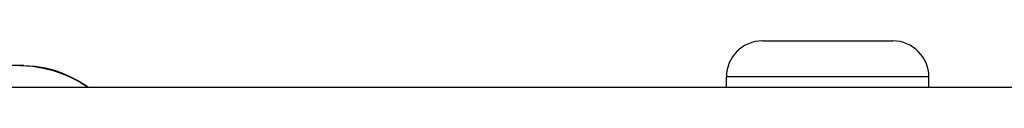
# Model space of a CAD drawing. Header units: inches. Extents: x 2.8 to 89.6, y 4.6 to 48.7.
# Tile 5 of 107: x 4.5013 to 5.3631, y 5.5485 to 5.5889. Entities that reach past the tile are written whole.
import ezdxf

# ---------------------------------------------------------------- set-up
doc = ezdxf.new("R2010")
doc.units = ezdxf.units.IN
doc.header["$MEASUREMENT"] = 0
doc.layers.add('Visible Edges(ANSI)', color=7, linetype='Continuous', lineweight=25)
doc.layers.add('Visible Tangent Edges(ANSI)', color=7, linetype='Continuous', lineweight=25)

msp = doc.modelspace()

# ---------------------------------------------------------------- linework, layer by layer
at = {"layer": 'Visible Edges(ANSI)'}
for p, q in [((5.1514, 5.58889), (5.26557, 5.58889)), ((4.50203, 5.56739), (4.47119, 5.56739)), ((4.50483, 5.56739), (4.50202, 5.56739)), ((5.1199, 5.54849), (5.1199, 5.5574)), ((5.29707, 5.54849), (5.29707, 5.5574)), ((2.95349, 5.54849), (18.57949, 5.54849))]:
    msp.add_line(p, q, dxfattribs=at)
at = {"layer": 'Visible Edges(ANSI)', "flags": 128}
for points in [[(4.50202, 5.56739), (4.51258, 5.56678), (4.52218, 5.56518), (4.53075, 5.56294), (4.53828, 5.56033), (4.54468, 5.55764), (4.54999, 5.5551), (4.55519, 5.55227), (4.56135, 5.54849)], [(4.50483, 5.56739), (4.51476, 5.5668), (4.52405, 5.56523), (4.53253, 5.56292), (4.54018, 5.56011), (4.547, 5.55702), (4.55276, 5.55399), (4.55755, 5.55115), (4.56161, 5.54849)]]:
    msp.add_lwpolyline(points, dxfattribs=at)
at = {"layer": 'Visible Edges(ANSI)'}
for centre, start, end in [((5.1514, 5.5574), 90, 180), ((5.26557, 5.5574), 0, 90)]:
    msp.add_arc(centre, 0.0315, start, end, dxfattribs=at)
at = {"layer": 'Visible Tangent Edges(ANSI)'}
msp.add_line((5.29707, 5.5574), (5.1199, 5.5574), dxfattribs=at)

doc.saveas('drawing.dxf')
